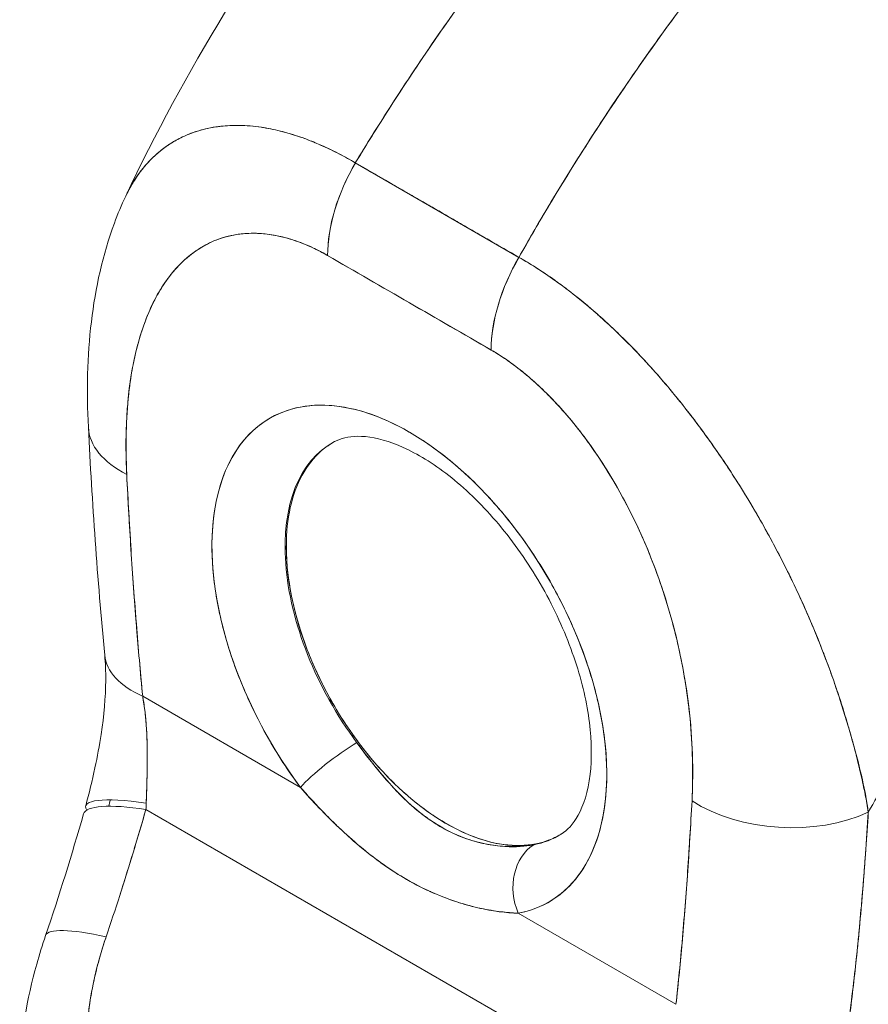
# Model space of a CAD drawing. Header units: inches. Extents: x 16 to 394, y 3 to 249.
# Tile 104 of 116: x 373.32 to 374.273, y 125.673 to 126.778. Entities that reach past the tile are written whole.
import ezdxf

# ---------------------------------------------------------------- set-up
doc = ezdxf.new("R2010")
doc.units = ezdxf.units.IN
doc.header["$LTSCALE"] = 24
doc.header["$MEASUREMENT"] = 0
doc.layers.add('Visible (ANSI)', color=7, linetype='Continuous', lineweight=5)
doc.layers.add('Visible Narrow (ANSI)', color=7, linetype='Continuous', lineweight=5)

msp = doc.modelspace()

# ---------------------------------------------------------------- linework, layer by layer
at = {"layer": 'Visible (ANSI)'}
for p, q in [((373.6972, 126.6168), (373.8809, 126.5108)), ((373.872, 126.5159), (373.872, 126.5159)), ((373.8497, 126.4069), (373.6661, 126.5129)), ((373.8763, 126.5134), (373.8763, 126.5134)), ((373.8763, 126.5134), (373.8763, 126.5134)), ((373.872, 126.4943), (373.872, 126.4943)), ((373.8763, 126.5027), (373.8763, 126.5027)), ((373.8763, 126.5027), (373.8763, 126.5027)), ((373.9015, 126.4984), (373.9015, 126.4983)), ((373.6183, 126.186), (373.6197, 126.1868)), ((373.5501, 126.0895), (373.5501, 126.0895)), ((373.5591, 126.0602), (373.5591, 126.0602)), ((373.4585, 126.0182), (373.6356, 125.9159)), ((373.6356, 125.9159), (373.4585, 126.0182)), ((374.2579, 125.9588), (374.2578, 125.9588)), ((374.26, 125.9503), (374.2602, 125.9502)), ((374.2602, 125.9502), (374.26, 125.9503)), ((374.2691, 125.9105), (374.2691, 125.9123)), ((374.2691, 125.9123), (374.2691, 125.9105)), ((373.4621, 125.8912), (373.9886, 125.5872)), ((373.9886, 125.5872), (373.4621, 125.8912)), ((373.8801, 125.7748), (374.0572, 125.6725)), ((374.0572, 125.6725), (373.8801, 125.7748))]:
    msp.add_line(p, q, dxfattribs=at)
for centre, major_axis, ratio, start_param, end_param in [((373.7704, 126.5731), (-0.0738, -0.1278), 0.577266, 4.70421, 5.49786), ((373.7705, 126.5732), (0.0738, 0.1278), 0.57735, 1.562726, 2.356453), ((373.7996, 126.5838), (-0.0443, 0), 0.57736, 1.548272, 1.551216), ((373.7996, 126.5838), (0.0443, 0), 0.57735, 4.689867, 4.692811), ((373.7996, 126.5594), (-0.0443, 0), 0.57735, 2.308532, 2.309315), ((373.7996, 126.5594), (0.0443, 0), 0.57735, 5.450127, 5.45091), ((373.7579, -8.2185), (-82.4733, 142.848), 0.57735, 5.497, 5.498574), ((373.9541, 126.4672), (-0.0738, -0.1278), 0.57735, 4.704318, 5.498045), ((373.9541, 126.4671), (0.0738, 0.1279), 0.577435, 1.562471, 2.356121), ((373.9458, 126.4995), (-0.0443, 0), 0.57735, 0.04153, 0.044681), ((373.9458, 126.4995), (-0.0443, 0), 0.57735, 0.041531, 0.044682), ((373.7579, 126.0588), (-0.1567, 0.2714), 0.57735, 2.940552, 8.055022), ((373.545, 126.3275), (-0.1475, -0.0074), 0.541783, 6.283182, 7.040397), ((373.545, 126.3275), (-0.1475, -0.0074), 0.541783, 6.283182, 7.040397), ((373.7982, 126.0821), (-0.1272, 0.2203), 0.57735, 6.259804, 8.055022), ((373.7996, 126.0829), (0.1272, -0.2204), 0.57735, 3.926991, 6.249664), ((373.5629, 126.0785), (-0.147, -0.0141), 0.505929, 6.283183, 7.016495), ((373.5629, 126.0785), (-0.147, -0.0141), 0.505929, 0.000005, 0.733312), ((373.6774, 125.9401), (0.0473, 0.0353), 0.163043, 0.978745, 2.516493), ((373.6774, 125.9401), (-0.0473, -0.0353), 0.163045, 4.120338, 5.658082), ((374.0919, 125.9142), (0.0277, 0.0479), 0.57735, 1.208922, 1.213132), ((374.0982, 125.9105), (-0.0233, -0.0403), 0.57735, 4.669505, 4.675955), ((374.2421, 125.9484), (0.0443, 0), 0.577349, 5.272768, 5.281544), ((373.5374, 125.8577), (-0.1428, 0.0374), 0.165118, 5.308103, 6.455531), ((373.534, 125.8453), (-0.1418, 0.041), 0.196019, 5.299802, 6.283181), ((373.3349, 125.9509), (0.0426, -0.2024), 0.594588, 1.149209, 1.184921), ((374.1796, 125.9611), (-0.1474, 0.0079), 0.61085, 0.817169, 2.290598), ((374.1796, 125.9611), (0.1474, -0.0079), 0.61085, 3.958762, 5.432191), ((373.7982, 126.0821), (0.1272, -0.2203), 0.57735, 6.082145, 6.306567), ((373.9219, 125.7989), (-0.0108, 0.0581), 0.800052, 0.308287, 1.846032), ((373.9219, 125.7989), (-0.0108, 0.0581), 0.800052, 0.308287, 1.846031), ((374.0907, 125.7173), (-0.0321, 0.0513), 0.552127, 6.033847, 6.033863), ((373.4893, 125.7024), (-0.1398, 0.0475), 0.166383, 5.30807, 6.283192), ((373.4893, 125.7024), (-0.1398, 0.0475), 0.166383, 5.308071, 6.283192), ((373.8518, 126.113), (0.2178, -0.3772), 0.57735, 6.254257, 6.254259), ((373.8414, 126.107), (0.2251, -0.39), 0.57735, 6.261095, 6.261104), ((374.0441, 125.6881), (0.024, -0.0383), 0.552123, 1.741921, 1.741999), ((374.0441, 125.6881), (-0.024, 0.0383), 0.55212, 4.883513, 4.88359), ((374.0386, 125.6846), (-0.0193, 0.0308), 0.552122, 4.518159, 4.518285)]:
    msp.add_ellipse(centre, major_axis=major_axis, ratio=ratio, start_param=start_param, end_param=end_param, dxfattribs=at)
for points, knots in [([(373.4394, 126.5794), (373.5056, 126.7199), (373.5886, 126.8541), (373.7542, 127.0748), (373.8349, 127.167), (373.9195, 127.2508)], [0, 0, 0, 0, 1.578022, 1.578022, 2.853503, 2.853503, 2.853503, 2.853503]), ([(374.2192, 127.2527), (374.1772, 127.2143), (374.1371, 127.1752), (374.099, 127.1359), (374.0608, 127.0966), (374.0246, 127.057), (373.9902, 127.0176), (373.9559, 126.9781), (373.9234, 126.9387), (373.8929, 126.8996), (373.8623, 126.8606), (373.8336, 126.8219), (373.8067, 126.7838), (373.7797, 126.7457), (373.7546, 126.7082), (373.7312, 126.6714), (373.7195, 126.653), (373.7081, 126.6348), (373.6972, 126.6168)], [0, 0, 0, 0, 0.181782, 0.181782, 0.181782, 0.363564, 0.363564, 0.363564, 0.545346, 0.545346, 0.545346, 0.727128, 0.727128, 0.727128, 0.90891, 0.90891, 0.90891, 1, 1, 1, 1]), ([(373.6972, 126.6168), (373.7122, 126.6414), (373.7278, 126.6665), (373.7443, 126.6918), (373.7609, 126.7173), (373.7782, 126.7431), (373.7964, 126.7692), (373.8147, 126.7953), (373.8337, 126.8217), (373.8536, 126.8484), (373.8735, 126.875), (373.8943, 126.9018), (373.916, 126.9288), (373.9377, 126.9557), (373.9602, 126.9829), (373.9837, 127.01), (374.0071, 127.0372), (374.0315, 127.0644), (374.0567, 127.0915), (374.082, 127.1186), (374.1082, 127.1457), (374.1353, 127.1726), (374.1623, 127.1995), (374.1903, 127.2263), (374.2192, 127.2527)], [0, 0, 0, 0, 0.12462, 0.12462, 0.12462, 0.249674, 0.249674, 0.249674, 0.374729, 0.374729, 0.374729, 0.499784, 0.499784, 0.499784, 0.624839, 0.624839, 0.624839, 0.749894, 0.749894, 0.749894, 0.874949, 0.874949, 0.874949, 1, 1, 1, 1]), ([(374.3869, 127.1559), (374.3586, 127.1291), (374.3311, 127.1021), (374.3046, 127.0748), (374.2781, 127.0476), (374.2525, 127.0202), (374.2278, 126.9927), (374.2032, 126.9652), (374.1794, 126.9377), (374.1566, 126.9102), (374.1338, 126.8827), (374.1119, 126.8552), (374.0908, 126.8278), (374.0698, 126.8005), (374.0497, 126.7732), (374.0305, 126.7462), (374.0113, 126.7192), (373.993, 126.6924), (373.9755, 126.6659), (373.958, 126.6393), (373.9414, 126.6131), (373.9256, 126.5872), (373.9099, 126.5614), (373.895, 126.5359), (373.8809, 126.5108)], [0, 0, 0, 0, 0.125051, 0.125051, 0.125051, 0.250106, 0.250106, 0.250106, 0.375161, 0.375161, 0.375161, 0.500216, 0.500216, 0.500216, 0.625271, 0.625271, 0.625271, 0.750326, 0.750326, 0.750326, 0.87538, 0.87538, 0.87538, 1, 1, 1, 1]), ([(373.8809, 126.5108), (373.8912, 126.5291), (373.9019, 126.5477), (373.9131, 126.5664), (373.9354, 126.6038), (373.9594, 126.6419), (373.9853, 126.6807), (374.0112, 126.7194), (374.0389, 126.7586), (374.0685, 126.7983), (374.0981, 126.8379), (374.1295, 126.8778), (374.163, 126.9178), (374.1964, 126.9578), (374.2318, 126.9979), (374.2691, 127.0377), (374.3064, 127.0775), (374.3457, 127.117), (374.3869, 127.1559)], [0, 0, 0, 0, 0.09109, 0.09109, 0.09109, 0.272872, 0.272872, 0.272872, 0.454654, 0.454654, 0.454654, 0.636436, 0.636436, 0.636436, 0.818218, 0.818218, 0.818218, 1, 1, 1, 1]), ([(373.4394, 126.5794), (373.4417, 126.5843), (373.4442, 126.589), (373.4468, 126.5935), (373.4525, 126.6029), (373.4588, 126.6113), (373.4658, 126.6187), (373.4661, 126.619), (373.4664, 126.6194), (373.4667, 126.6197), (373.4737, 126.6269), (373.4813, 126.6331), (373.4894, 126.6383), (373.4938, 126.6411), (373.4984, 126.6437), (373.5032, 126.6459), (373.507, 126.6478), (373.511, 126.6494), (373.515, 126.6508), (373.5234, 126.6538), (373.5321, 126.656), (373.5412, 126.6573), (373.5428, 126.6575), (373.5445, 126.6577), (373.5462, 126.6579), (373.5529, 126.6587), (373.5599, 126.659), (373.5669, 126.6589), (373.5751, 126.6588), (373.5834, 126.6581), (373.5919, 126.6568), (373.5926, 126.6567), (373.5932, 126.6566), (373.5938, 126.6565), (373.6011, 126.6553), (373.6084, 126.6538), (373.6159, 126.6518), (373.6233, 126.6499), (373.6309, 126.6475), (373.6385, 126.6448), (373.6405, 126.644), (373.6426, 126.6433), (373.6446, 126.6425), (373.6496, 126.6406), (373.6546, 126.6385), (373.6596, 126.6363), (373.6662, 126.6334), (373.6727, 126.6302), (373.6793, 126.6268), (373.6853, 126.6237), (373.6913, 126.6203), (373.6972, 126.6168)], [0.3348938, 0.3348938, 0.3348938, 0.3348938, 0.3688988, 0.3688988, 0.3688988, 0.4411046, 0.4411046, 0.4411046, 0.4444444, 0.4444444, 0.4444444, 0.5160884, 0.5160884, 0.5160884, 0.5555556, 0.5555556, 0.5555556, 0.5876754, 0.5876754, 0.5876754, 0.6544159, 0.6544159, 0.6544159, 0.6666667, 0.6666667, 0.6666667, 0.7161429, 0.7161429, 0.7161429, 0.7734695, 0.7734695, 0.7734695, 0.7777778, 0.7777778, 0.7777778, 0.8266877, 0.8266877, 0.8266877, 0.8758248, 0.8758248, 0.8758248, 0.8888889, 0.8888889, 0.8888889, 0.9207769, 0.9207769, 0.9207769, 0.9621735, 0.9621735, 0.9621735, 0.999975, 0.999975, 0.999975, 0.999975]), ([(373.6972, 126.6168), (373.6907, 126.6208), (373.6833, 126.6248), (373.6756, 126.6287), (373.6692, 126.632), (373.6625, 126.6351), (373.6557, 126.638), (373.6537, 126.6389), (373.6516, 126.6397), (373.6495, 126.6406), (373.6399, 126.6445), (373.6301, 126.6479), (373.6202, 126.6507), (373.6169, 126.6516), (373.6137, 126.6524), (373.6104, 126.6532), (373.6033, 126.6549), (373.596, 126.6563), (373.5887, 126.6572), (373.5801, 126.6584), (373.5714, 126.659), (373.5627, 126.6589), (373.5607, 126.6589), (373.5586, 126.6588), (373.5566, 126.6588), (373.5459, 126.6583), (373.5354, 126.6567), (373.5251, 126.654), (373.5218, 126.6531), (373.5185, 126.6521), (373.5152, 126.6509), (373.5086, 126.6486), (373.5021, 126.6457), (373.4959, 126.6422), (373.4923, 126.6402), (373.4888, 126.638), (373.4854, 126.6356), (373.4813, 126.6328), (373.4774, 126.6297), (373.4737, 126.6263), (373.4725, 126.6253), (373.4714, 126.6242), (373.4702, 126.6232), (373.4625, 126.6157), (373.4554, 126.6071), (373.4492, 126.5972), (373.4466, 126.5931), (373.4441, 126.5889), (373.4418, 126.5844), (373.441, 126.5828), (373.4402, 126.5811), (373.4394, 126.5794)], [0, 0, 0, 0, 0.060624, 0.060624, 0.060624, 0.1111111, 0.1111111, 0.1111111, 0.1265869, 0.1265869, 0.1265869, 0.1987914, 0.1987914, 0.1987914, 0.2222222, 0.2222222, 0.2222222, 0.273294, 0.273294, 0.273294, 0.3333333, 0.3333333, 0.3333333, 0.3474368, 0.3474368, 0.3474368, 0.4205222, 0.4205222, 0.4205222, 0.4444444, 0.4444444, 0.4444444, 0.4933991, 0.4933991, 0.4933991, 0.5219496, 0.5219496, 0.5219496, 0.5555556, 0.5555556, 0.5555556, 0.5658861, 0.5658861, 0.5658861, 0.6371166, 0.6371166, 0.6371166, 0.6666667, 0.6666667, 0.6666667, 0.6773608, 0.6773608, 0.6773608, 0.6773608]), ([(373.8809, 126.5108), (373.8697, 126.5173), (373.8577, 126.5242), (373.847, 126.5304), (373.8445, 126.5318), (373.8421, 126.5332), (373.8398, 126.5345), (373.8319, 126.5391), (373.8245, 126.5434), (373.8172, 126.5476), (373.816, 126.5483), (373.8148, 126.549), (373.8136, 126.5497), (373.8077, 126.5531), (373.8018, 126.5565), (373.7962, 126.5597), (373.7939, 126.5611), (373.7915, 126.5625), (373.7891, 126.5639), (373.7866, 126.5653), (373.7843, 126.5666), (373.7819, 126.568), (373.7763, 126.5713), (373.7704, 126.5746), (373.7645, 126.578), (373.7633, 126.5787), (373.7621, 126.5794), (373.7609, 126.5801), (373.7536, 126.5843), (373.7462, 126.5886), (373.7384, 126.5931), (373.736, 126.5944), (373.7336, 126.5958), (373.7311, 126.5973), (373.7204, 126.6035), (373.7084, 126.6104), (373.6972, 126.6168)], [0, 0, 0, 0, 0.166667, 0.166667, 0.166667, 0.20499, 0.20499, 0.20499, 0.333333, 0.333333, 0.333333, 0.354537, 0.354537, 0.354537, 0.456696, 0.456696, 0.456696, 0.5, 0.5, 0.5, 0.543586, 0.543586, 0.543586, 0.645594, 0.645594, 0.645594, 0.666667, 0.666667, 0.666667, 0.795017, 0.795017, 0.795017, 0.833333, 0.833333, 0.833333, 1, 1, 1, 1]), ([(373.3975, 126.3201), (373.3935, 126.4004), (373.4007, 126.4789), (373.4305, 126.5594), (373.4347, 126.5695), (373.4394, 126.5794)], [0, 0, 0, 0, 0.923921, 0.923921, 1.05904, 1.05904, 1.05904, 1.05904]), ([(373.666, 126.5129), (373.6526, 126.5207), (373.6393, 126.5266), (373.626, 126.5308), (373.6126, 126.535), (373.5992, 126.5374), (373.5861, 126.5378), (373.5729, 126.5382), (373.5601, 126.5365), (373.5476, 126.5326), (373.5352, 126.5286), (373.5233, 126.5224), (373.5121, 126.5136), (373.5009, 126.5048), (373.4905, 126.4934), (373.4813, 126.4791), (373.472, 126.4649), (373.4639, 126.4477), (373.4573, 126.4274), (373.4507, 126.4071), (373.4456, 126.3837), (373.4427, 126.357), (373.4399, 126.3303), (373.4392, 126.3004), (373.4406, 126.2672)], [0, 0, 0, 0, 0.125, 0.125, 0.125, 0.25, 0.25, 0.25, 0.375, 0.375, 0.375, 0.5, 0.5, 0.5, 0.625, 0.625, 0.625, 0.75, 0.75, 0.75, 0.875, 0.875, 0.875, 1, 1, 1, 1]), ([(373.666, 126.5129), (373.6618, 126.5153), (373.6575, 126.5176), (373.6532, 126.5197), (373.6485, 126.5221), (373.6438, 126.5242), (373.6392, 126.5261), (373.634, 126.5281), (373.6289, 126.5299), (373.6239, 126.5314), (373.6183, 126.5331), (373.6128, 126.5345), (373.6073, 126.5355), (373.6013, 126.5366), (373.5954, 126.5373), (373.5896, 126.5376), (373.5832, 126.538), (373.577, 126.5379), (373.5709, 126.5373), (373.5686, 126.5371), (373.5663, 126.5368), (373.5641, 126.5364), (373.5598, 126.5358), (373.5555, 126.5349), (373.5514, 126.5337), (373.5443, 126.5317), (373.5376, 126.5291), (373.5312, 126.5258), (373.524, 126.5222), (373.5173, 126.5178), (373.5109, 126.5126), (373.504, 126.507), (373.4976, 126.5006), (373.4917, 126.4934), (373.4906, 126.4921), (373.4896, 126.4908), (373.4886, 126.4895), (373.4838, 126.4833), (373.4794, 126.4766), (373.4753, 126.4694), (373.4708, 126.4614), (373.4668, 126.4529), (373.4632, 126.4439), (373.4599, 126.4357), (373.457, 126.4272), (373.4545, 126.4183), (373.4521, 126.4102), (373.4501, 126.4019), (373.4484, 126.3933), (373.4483, 126.3932), (373.4483, 126.3931), (373.4483, 126.393), (373.4467, 126.3852), (373.4454, 126.3773), (373.4442, 126.3692), (373.4432, 126.3616), (373.4423, 126.3539), (373.4417, 126.3461), (373.441, 126.339), (373.4406, 126.3317), (373.4403, 126.3244), (373.44, 126.3176), (373.4398, 126.3108), (373.4397, 126.3039), (373.4397, 126.2976), (373.4398, 126.2912), (373.4399, 126.2848), (373.44, 126.279), (373.4403, 126.2731), (373.4406, 126.2672)], [0, 0, 0, 0, 0.029834, 0.029834, 0.029834, 0.0628, 0.0628, 0.0628, 0.098961, 0.098961, 0.098961, 0.138922, 0.138922, 0.138922, 0.182924, 0.182924, 0.182924, 0.2315, 0.2315, 0.2315, 0.25, 0.25, 0.25, 0.285426, 0.285426, 0.285426, 0.34571, 0.34571, 0.34571, 0.413032, 0.413032, 0.413032, 0.486895, 0.486895, 0.486895, 0.5, 0.5, 0.5, 0.561624, 0.561624, 0.561624, 0.630381, 0.630381, 0.630381, 0.692757, 0.692757, 0.692757, 0.749381, 0.749381, 0.749381, 0.75, 0.75, 0.75, 0.800969, 0.800969, 0.800969, 0.848199, 0.848199, 0.848199, 0.891486, 0.891486, 0.891486, 0.931106, 0.931106, 0.931106, 0.967268, 0.967268, 0.967268, 1, 1, 1, 1]), ([(374.2731, 125.8882), (374.2716, 125.8997), (374.2693, 125.9118), (374.2665, 125.9246), (374.2635, 125.9378), (374.2599, 125.9517), (374.2558, 125.9665), (374.2557, 125.9668), (374.2556, 125.9671), (374.2555, 125.9674), (374.2513, 125.9825), (374.2465, 125.9983), (374.2412, 126.0146), (374.2387, 126.0225), (374.236, 126.0305), (374.2332, 126.0385), (374.2305, 126.0462), (374.2277, 126.054), (374.2247, 126.0616), (374.224, 126.0636), (374.2233, 126.0656), (374.2225, 126.0675), (374.2152, 126.0865), (374.2074, 126.1051), (374.1991, 126.1234), (374.1942, 126.134), (374.1892, 126.1446), (374.1841, 126.1551), (374.1799, 126.1636), (374.1756, 126.172), (374.1713, 126.1803), (374.1612, 126.1996), (374.1506, 126.2184), (374.1397, 126.2367), (374.1384, 126.2388), (374.1372, 126.2408), (374.1359, 126.2429), (374.1303, 126.252), (374.1247, 126.261), (374.119, 126.2698), (374.1144, 126.2768), (374.1098, 126.2837), (374.1051, 126.2905), (374.0976, 126.3014), (374.09, 126.3121), (374.0822, 126.3225), (374.0778, 126.3285), (374.0732, 126.3344), (374.0687, 126.3401), (374.0564, 126.3559), (374.044, 126.3707), (374.0317, 126.3844), (374.0298, 126.3865), (374.0279, 126.3886), (374.026, 126.3907), (374.0156, 126.4021), (374.0054, 126.4127), (373.9954, 126.4224), (373.9876, 126.4301), (373.98, 126.4372), (373.9725, 126.4439), (373.9687, 126.4473), (373.9649, 126.4506), (373.9611, 126.4538), (373.9504, 126.4629), (373.9401, 126.4711), (373.9299, 126.4787), (373.9279, 126.4802), (373.9259, 126.4817), (373.9238, 126.4831), (373.9167, 126.4883), (373.9097, 126.4931), (373.9029, 126.4975), (373.895, 126.5026), (373.8876, 126.5071), (373.8809, 126.5108)], [0, 0, 0, 0, 0.053972, 0.053972, 0.053972, 0.109887, 0.109887, 0.109887, 0.111111, 0.111111, 0.111111, 0.16784, 0.16784, 0.16784, 0.195541, 0.195541, 0.195541, 0.222222, 0.222222, 0.222222, 0.229068, 0.229068, 0.229068, 0.294927, 0.294927, 0.294927, 0.333333, 0.333333, 0.333333, 0.364421, 0.364421, 0.364421, 0.436204, 0.436204, 0.436204, 0.444444, 0.444444, 0.444444, 0.480497, 0.480497, 0.480497, 0.509227, 0.509227, 0.509227, 0.555556, 0.555556, 0.555556, 0.582389, 0.582389, 0.582389, 0.655375, 0.655375, 0.655375, 0.666667, 0.666667, 0.666667, 0.729054, 0.729054, 0.729054, 0.777778, 0.777778, 0.777778, 0.802917, 0.802917, 0.802917, 0.874492, 0.874492, 0.874492, 0.888889, 0.888889, 0.888889, 0.939873, 0.939873, 0.939873, 1, 1, 1, 1]), ([(373.8809, 126.5108), (373.8871, 126.5072), (373.8935, 126.5034), (373.9, 126.4993), (373.907, 126.4948), (373.9141, 126.4901), (373.9212, 126.485), (373.9258, 126.4817), (373.9305, 126.4783), (373.9351, 126.4748), (373.9383, 126.4724), (373.9414, 126.4699), (373.9446, 126.4674), (373.9531, 126.4607), (373.9616, 126.4535), (373.9701, 126.446), (373.9767, 126.4402), (373.9832, 126.4341), (373.9898, 126.4279), (373.9924, 126.4253), (373.9951, 126.4227), (373.9978, 126.4201), (374.0078, 126.4103), (374.0177, 126.3999), (374.0275, 126.3891), (374.033, 126.3831), (374.0384, 126.3769), (374.0437, 126.3707), (374.0489, 126.3646), (374.054, 126.3585), (374.0591, 126.3522), (374.0703, 126.3384), (374.0813, 126.324), (374.0921, 126.309), (374.0934, 126.3073), (374.0946, 126.3055), (374.0959, 126.3037), (374.1062, 126.2893), (374.1162, 126.2743), (374.126, 126.2588), (374.1323, 126.2489), (374.1385, 126.2387), (374.1446, 126.2283), (374.1496, 126.2198), (374.1545, 126.2113), (374.1593, 126.2026), (374.1692, 126.1847), (374.1786, 126.1664), (374.1876, 126.1478), (374.1879, 126.1472), (374.1882, 126.1466), (374.1885, 126.1461), (374.1959, 126.1305), (374.203, 126.1148), (374.2098, 126.0989), (374.2153, 126.0858), (374.2206, 126.0726), (374.2256, 126.0593), (374.2261, 126.0581), (374.2266, 126.0568), (374.227, 126.0556), (374.2318, 126.0429), (374.2362, 126.0303), (374.2404, 126.0176), (374.244, 126.0066), (374.2474, 125.9955), (374.2506, 125.9846), (374.2519, 125.9802), (374.2531, 125.9759), (374.2543, 125.9716), (374.2558, 125.9663), (374.2573, 125.9609), (374.2586, 125.9557), (374.2609, 125.9471), (374.2629, 125.9387), (374.2648, 125.9303), (374.2665, 125.9228), (374.2681, 125.9153), (374.2696, 125.908), (374.2709, 125.9013), (374.2721, 125.8947), (374.2731, 125.8882)], [0, 0, 0, 0, 0.039552, 0.039552, 0.039552, 0.082978, 0.082978, 0.082978, 0.111111, 0.111111, 0.111111, 0.130351, 0.130351, 0.130351, 0.182269, 0.182269, 0.182269, 0.222222, 0.222222, 0.222222, 0.238631, 0.238631, 0.238631, 0.299677, 0.299677, 0.299677, 0.333333, 0.333333, 0.333333, 0.365563, 0.365563, 0.365563, 0.436149, 0.436149, 0.436149, 0.444444, 0.444444, 0.444444, 0.511902, 0.511902, 0.511902, 0.555556, 0.555556, 0.555556, 0.591194, 0.591194, 0.591194, 0.664363, 0.664363, 0.664363, 0.666667, 0.666667, 0.666667, 0.727664, 0.727664, 0.727664, 0.777778, 0.777778, 0.777778, 0.782558, 0.782558, 0.782558, 0.830295, 0.830295, 0.830295, 0.872238, 0.872238, 0.872238, 0.888889, 0.888889, 0.888889, 0.909568, 0.909568, 0.909568, 0.942962, 0.942962, 0.942962, 0.972975, 0.972975, 0.972975, 1, 1, 1, 1]), ([(374.7625, 126.5052), (374.7374, 126.4818), (374.7131, 126.4582), (374.6896, 126.4344), (374.6625, 126.4071), (374.6365, 126.3795), (374.6116, 126.3521), (374.5866, 126.3246), (374.5628, 126.2972), (374.54, 126.2699), (374.5172, 126.2427), (374.4955, 126.2156), (374.4748, 126.1888), (374.4541, 126.162), (374.4345, 126.1356), (374.4158, 126.1095), (374.3971, 126.0834), (374.3794, 126.0578), (374.3627, 126.0326), (374.346, 126.0075), (374.3302, 125.9828), (374.3153, 125.9587), (374.3003, 125.9346), (374.2863, 125.9111), (374.2731, 125.8882)], [0, 0, 0, 0, 0.110185, 0.110185, 0.110185, 0.237301, 0.237301, 0.237301, 0.364418, 0.364418, 0.364418, 0.491534, 0.491534, 0.491534, 0.618651, 0.618651, 0.618651, 0.745767, 0.745767, 0.745767, 0.872884, 0.872884, 0.872884, 1, 1, 1, 1]), ([(374.0752, 125.9008), (374.0765, 125.9324), (374.0759, 125.9631), (374.073, 125.9931), (374.0701, 126.0231), (374.0651, 126.0524), (374.0585, 126.0804), (374.0519, 126.1083), (374.0437, 126.1348), (374.0345, 126.1598), (374.0252, 126.1847), (374.0148, 126.2081), (374.0036, 126.2298), (373.9924, 126.2515), (373.9805, 126.2716), (373.9681, 126.2898), (373.9557, 126.3081), (373.9428, 126.3247), (373.9296, 126.3395), (373.9165, 126.3542), (373.9031, 126.3673), (373.8898, 126.3785), (373.8764, 126.3897), (373.8631, 126.3992), (373.8497, 126.4068)], [0, 0, 0, 0, 0.125, 0.125, 0.125, 0.25, 0.25, 0.25, 0.375, 0.375, 0.375, 0.5, 0.5, 0.5, 0.625, 0.625, 0.625, 0.75, 0.75, 0.75, 0.875, 0.875, 0.875, 1, 1, 1, 1]), ([(374.0752, 125.9008), (374.0755, 125.9067), (374.0757, 125.9126), (374.0758, 125.9186), (374.076, 125.9252), (374.076, 125.9318), (374.076, 125.9385), (374.0759, 125.9459), (374.0757, 125.9533), (374.0753, 125.9608), (374.0749, 125.9691), (374.0744, 125.9774), (374.0737, 125.9859), (374.0729, 125.9952), (374.0718, 126.0047), (374.0706, 126.0142), (374.0697, 126.0213), (374.0686, 126.0284), (374.0674, 126.0355), (374.0668, 126.0391), (374.0662, 126.0426), (374.0656, 126.0462), (374.0634, 126.0582), (374.0609, 126.0702), (374.058, 126.0823), (374.0548, 126.0957), (374.0512, 126.1091), (374.047, 126.1226), (374.0425, 126.1375), (374.0374, 126.1523), (374.0317, 126.1671), (374.0302, 126.1709), (374.0287, 126.1747), (374.0272, 126.1785), (374.0225, 126.1899), (374.0176, 126.2012), (374.0122, 126.2124), (374.0058, 126.2259), (373.9989, 126.2393), (373.9914, 126.2523), (373.9848, 126.2639), (373.9778, 126.2753), (373.9705, 126.2863), (373.9644, 126.2953), (373.9582, 126.3042), (373.9516, 126.3127), (373.9511, 126.3135), (373.9505, 126.3142), (373.9499, 126.315), (373.9435, 126.3233), (373.9369, 126.3313), (373.9301, 126.339), (373.924, 126.3458), (373.9178, 126.3524), (373.9114, 126.3587), (373.9057, 126.3644), (373.8998, 126.3698), (373.8939, 126.3749), (373.8886, 126.3795), (373.8832, 126.3839), (373.8778, 126.388), (373.8729, 126.3918), (373.868, 126.3953), (373.8631, 126.3985), (373.8586, 126.4015), (373.8542, 126.4043), (373.8497, 126.4068)], [0, 0, 0, 0, 0.034588, 0.034588, 0.034588, 0.072613, 0.072613, 0.072613, 0.11445, 0.11445, 0.11445, 0.16066, 0.16066, 0.16066, 0.2119, 0.2119, 0.2119, 0.25, 0.25, 0.25, 0.268909, 0.268909, 0.268909, 0.332309, 0.332309, 0.332309, 0.40259, 0.40259, 0.40259, 0.480099, 0.480099, 0.480099, 0.5, 0.5, 0.5, 0.559815, 0.559815, 0.559815, 0.632197, 0.632197, 0.632197, 0.696757, 0.696757, 0.696757, 0.75, 0.75, 0.75, 0.754844, 0.754844, 0.754844, 0.806927, 0.806927, 0.806927, 0.853712, 0.853712, 0.853712, 0.896031, 0.896031, 0.896031, 0.93419, 0.93419, 0.93419, 0.968796, 0.968796, 0.968796, 1, 1, 1, 1]), ([(373.6356, 125.9159), (373.6219, 125.9343), (373.6095, 125.9534), (373.5982, 125.9735), (373.5869, 125.9936), (373.5768, 126.0147), (373.5682, 126.0359), (373.5597, 126.0571), (373.5528, 126.0784), (373.5476, 126.0994), (373.5424, 126.1204), (373.5389, 126.1411), (373.5373, 126.1609), (373.5357, 126.1808), (373.5359, 126.1997), (373.5379, 126.2174), (373.54, 126.2351), (373.5438, 126.2514), (373.5494, 126.2661), (373.555, 126.2807), (373.5623, 126.2936), (373.5712, 126.3045), (373.58, 126.3154), (373.5904, 126.3242), (373.6021, 126.3308), (373.6138, 126.3374), (373.6268, 126.3417), (373.6408, 126.3437), (373.6547, 126.3457), (373.6697, 126.3453), (373.6852, 126.3425), (373.7007, 126.3398), (373.7169, 126.3347), (373.7332, 126.3274), (373.7496, 126.32), (373.7661, 126.3105), (373.7824, 126.2989), (373.7988, 126.2874), (373.8149, 126.2739), (373.8305, 126.2587), (373.846, 126.2435), (373.8609, 126.2266), (373.8749, 126.2086), (373.8889, 126.1905), (373.9019, 126.1711), (373.9136, 126.151), (373.9253, 126.131), (373.9357, 126.1101), (373.9445, 126.089), (373.9534, 126.0679), (373.9607, 126.0465), (373.9663, 126.0254), (373.9719, 126.0043), (373.9757, 125.9835), (373.9778, 125.9635), (373.9798, 125.9435), (373.98, 125.9243), (373.9784, 125.9063), (373.9768, 125.8884), (373.9734, 125.8717), (373.9682, 125.8566), (373.963, 125.8416), (373.9561, 125.8283), (373.9475, 125.8169), (373.939, 125.8056), (373.9288, 125.7962), (373.9175, 125.7891), (373.9062, 125.7821), (373.8938, 125.7773), (373.8801, 125.7748)], [0, 0, 0, 0, 0.043478, 0.043478, 0.043478, 0.086957, 0.086957, 0.086957, 0.130435, 0.130435, 0.130435, 0.173913, 0.173913, 0.173913, 0.217391, 0.217391, 0.217391, 0.26087, 0.26087, 0.26087, 0.304348, 0.304348, 0.304348, 0.347826, 0.347826, 0.347826, 0.391304, 0.391304, 0.391304, 0.434783, 0.434783, 0.434783, 0.478261, 0.478261, 0.478261, 0.521739, 0.521739, 0.521739, 0.565217, 0.565217, 0.565217, 0.608696, 0.608696, 0.608696, 0.652174, 0.652174, 0.652174, 0.695652, 0.695652, 0.695652, 0.73913, 0.73913, 0.73913, 0.782609, 0.782609, 0.782609, 0.826087, 0.826087, 0.826087, 0.869565, 0.869565, 0.869565, 0.913043, 0.913043, 0.913043, 0.956522, 0.956522, 0.956522, 1, 1, 1, 1]), ([(373.9284, 125.8636), (373.9353, 125.8679), (373.9416, 125.8743), (373.9534, 125.8956), (373.9585, 125.9111), (373.9628, 125.9475), (373.9627, 125.9672), (373.9573, 126.0105), (373.9519, 126.034), (373.9359, 126.0823), (373.9252, 126.1072), (373.8993, 126.1554), (373.8841, 126.1786), (373.8511, 126.2206), (373.8333, 126.2394), (373.7977, 126.2704), (373.7798, 126.2827), (373.7467, 126.3003), (373.7314, 126.3057), (373.7048, 126.3108), (373.6939, 126.3103), (373.6812, 126.3073), (373.6775, 126.3059), (373.674, 126.3041)], [5.522442, 5.522442, 5.522442, 5.522442, 5.831925, 5.831925, 6.158212, 6.158212, 6.439599, 6.439599, 6.725342, 6.725342, 7.01773, 7.01773, 7.31316, 7.31316, 7.607102, 7.607102, 7.895259, 7.895259, 8.176813, 8.176813, 8.470489, 8.470489, 8.617272, 8.617272, 8.617272, 8.617272]), ([(373.6198, 126.1868), (373.6198, 126.2023), (373.6212, 126.2166), (373.6242, 126.23), (373.6272, 126.2433), (373.6316, 126.2556), (373.6375, 126.2663), (373.6433, 126.277), (373.6505, 126.2861), (373.6589, 126.2935), (373.6638, 126.2977), (373.6691, 126.3014), (373.6748, 126.3045)], [0, 0, 0, 0, 0.0714286, 0.0714286, 0.0714286, 0.1428571, 0.1428571, 0.1428571, 0.2142857, 0.2142857, 0.2142857, 0.2561758, 0.2561758, 0.2561758, 0.2561758]), ([(373.4406, 126.2672), (373.442, 126.2387), (373.4436, 126.2104), (373.4454, 126.1824), (373.4472, 126.1545), (373.4492, 126.1268), (373.4514, 126.0994), (373.4535, 126.0721), (373.4559, 126.045), (373.4585, 126.0182)], [0, 0, 0, 0, 0.333333, 0.333333, 0.333333, 0.666667, 0.666667, 0.666667, 1, 1, 1, 1]), ([(373.4406, 126.2672), (373.4421, 126.2375), (373.4438, 126.2076), (373.4457, 126.1777), (373.4476, 126.1487), (373.4497, 126.1197), (373.4521, 126.0905), (373.454, 126.0665), (373.4562, 126.0424), (373.4585, 126.0182)], [0, 0, 0, 0, 0.361662, 0.361662, 0.361662, 0.711598, 0.711598, 0.711598, 1, 1, 1, 1]), ([(373.9261, 125.8623), (373.9216, 125.8597), (373.9168, 125.8576), (373.9119, 125.8559), (373.9014, 125.8522), (373.8899, 125.8505), (373.8777, 125.8508), (373.8656, 125.851), (373.8528, 125.8532), (373.8397, 125.8573), (373.8265, 125.8615), (373.8131, 125.8675), (373.7996, 125.8753), (373.7861, 125.883), (373.7726, 125.8926), (373.7595, 125.9036), (373.7464, 125.9147), (373.7336, 125.9273), (373.7214, 125.941), (373.7093, 125.9548), (373.6978, 125.9698), (373.6873, 125.9856), (373.6768, 126.0013), (373.6672, 126.018), (373.6588, 126.035), (373.6505, 126.052), (373.6433, 126.0694), (373.6374, 126.0868), (373.6316, 126.1043), (373.6271, 126.1217), (373.6242, 126.1385), (373.6212, 126.1552), (373.6198, 126.1712), (373.6198, 126.1868)], [0.2520817, 0.2520817, 0.2520817, 0.2520817, 0.2857143, 0.2857143, 0.2857143, 0.3571429, 0.3571429, 0.3571429, 0.4285714, 0.4285714, 0.4285714, 0.5, 0.5, 0.5, 0.5714286, 0.5714286, 0.5714286, 0.6428571, 0.6428571, 0.6428571, 0.7142857, 0.7142857, 0.7142857, 0.7857143, 0.7857143, 0.7857143, 0.8571429, 0.8571429, 0.8571429, 0.9285714, 0.9285714, 0.9285714, 1, 1, 1, 1]), ([(373.3946, 125.8951), (373.3983, 125.9092), (373.4018, 125.9236), (373.4076, 125.9505), (373.4099, 125.9631), (373.415, 125.9965), (373.4169, 126.0175), (373.4171, 126.0462), (373.4167, 126.0559), (373.4159, 126.0643)], [0, 0, 0, 0, 0.1502398, 0.1502398, 0.2797748, 0.2797748, 0.4990071, 0.4990071, 0.6203559, 0.6203559, 0.6203559, 0.6203559]), ([(373.4585, 126.0182), (373.4589, 126.0159), (373.4593, 126.0136), (373.4597, 126.0112), (373.4606, 126.0053), (373.4613, 125.9993), (373.4619, 125.9931), (373.4624, 125.9876), (373.4628, 125.982), (373.4631, 125.9763), (373.4633, 125.9713), (373.4635, 125.9662), (373.4636, 125.9611), (373.4637, 125.9566), (373.4637, 125.952), (373.4637, 125.9475), (373.4637, 125.9435), (373.4636, 125.9394), (373.4635, 125.9354), (373.4635, 125.9317), (373.4634, 125.9281), (373.4633, 125.9245), (373.4632, 125.9212), (373.4631, 125.918), (373.463, 125.9147), (373.4629, 125.9117), (373.4628, 125.9086), (373.4627, 125.9056), (373.4626, 125.9031), (373.4625, 125.9006), (373.4624, 125.8982)], [0, 0, 0, 0, 0.063513, 0.063513, 0.063513, 0.222312, 0.222312, 0.222312, 0.363, 0.363, 0.363, 0.4873, 0.4873, 0.4873, 0.597282, 0.597282, 0.597282, 0.695064, 0.695064, 0.695064, 0.782876, 0.782876, 0.782876, 0.863021, 0.863021, 0.863021, 0.937815, 0.937815, 0.937815, 1, 1, 1, 1]), ([(373.4585, 126.0182), (373.4605, 126.0067), (373.462, 125.9942), (373.4628, 125.9811), (373.4636, 125.9679), (373.4638, 125.9541), (373.4636, 125.9402), (373.4634, 125.9262), (373.463, 125.9121), (373.4624, 125.8982)], [0, 0, 0, 0, 0.333333, 0.333333, 0.333333, 0.666667, 0.666667, 0.666667, 1, 1, 1, 1]), ([(373.699, 125.9662), (373.7006, 125.964), (373.7022, 125.9619), (373.7038, 125.9598), (373.71, 125.9516), (373.7162, 125.9435), (373.7224, 125.9359), (373.7294, 125.9274), (373.7364, 125.9194), (373.7436, 125.9119), (373.7511, 125.9041), (373.7587, 125.8969), (373.7666, 125.8904), (373.7727, 125.8853), (373.779, 125.8807), (373.7853, 125.8765), (373.7872, 125.8753), (373.7891, 125.8741), (373.7909, 125.873), (373.7918, 125.8725), (373.7926, 125.872), (373.7935, 125.8715), (373.8008, 125.8672), (373.8083, 125.8636), (373.8159, 125.8606), (373.824, 125.8574), (373.8322, 125.8549), (373.8403, 125.8531), (373.8478, 125.8515), (373.8553, 125.8504), (373.8626, 125.8499), (373.8692, 125.8494), (373.8756, 125.8493), (373.8817, 125.8497), (373.8849, 125.8499), (373.8881, 125.8502), (373.8912, 125.8506), (373.8931, 125.8508), (373.895, 125.8511), (373.8968, 125.8514), (373.897, 125.8515), (373.8972, 125.8515), (373.8975, 125.8516)], [0, 0, 0, 0, 0.026731, 0.026731, 0.026731, 0.131047, 0.131047, 0.131047, 0.24653, 0.24653, 0.24653, 0.366857, 0.366857, 0.366857, 0.460404, 0.460404, 0.460404, 0.48757, 0.48757, 0.48757, 0.5, 0.5, 0.5, 0.605726, 0.605726, 0.605726, 0.718306, 0.718306, 0.718306, 0.822579, 0.822579, 0.822579, 0.916011, 0.916011, 0.916011, 0.965684, 0.965684, 0.965684, 0.996073, 0.996073, 0.996073, 1, 1, 1, 1]), ([(373.699, 125.9661), (373.7081, 125.9533), (373.7179, 125.9409), (373.7281, 125.929), (373.7383, 125.9171), (373.749, 125.9057), (373.7599, 125.896), (373.7709, 125.8863), (373.782, 125.8782), (373.7935, 125.8716), (373.805, 125.8649), (373.8169, 125.8598), (373.8291, 125.8561), (373.8414, 125.8524), (373.854, 125.8503), (373.8656, 125.8496), (373.8771, 125.8489), (373.8876, 125.8496), (373.8973, 125.8515)], [0, 0, 0, 0, 0.1666667, 0.1666667, 0.1666667, 0.3333333, 0.3333333, 0.3333333, 0.5, 0.5, 0.5, 0.6666667, 0.6666667, 0.6666667, 0.8333333, 0.8333333, 0.8333333, 0.9988355, 0.9988355, 0.9988355, 0.9988355]), ([(373.8801, 125.7748), (373.8667, 125.775), (373.8516, 125.7769), (373.8348, 125.7809), (373.8181, 125.7848), (373.7998, 125.7908), (373.7817, 125.7989), (373.7635, 125.8071), (373.7457, 125.8174), (373.7283, 125.8297), (373.7109, 125.842), (373.6941, 125.8563), (373.6787, 125.8709), (373.6632, 125.8855), (373.6492, 125.9005), (373.6356, 125.9159)], [0, 0, 0, 0, 0.2, 0.2, 0.2, 0.4, 0.4, 0.4, 0.6, 0.6, 0.6, 0.8, 0.8, 0.8, 1, 1, 1, 1]), ([(373.8801, 125.7748), (373.8798, 125.7748), (373.8795, 125.7748), (373.8793, 125.7748), (373.8734, 125.7751), (373.8673, 125.7756), (373.8608, 125.7764), (373.8536, 125.7773), (373.8459, 125.7785), (373.8379, 125.7802), (373.8369, 125.7804), (373.8358, 125.7806), (373.8348, 125.7809), (373.8272, 125.7826), (373.8193, 125.7848), (373.8112, 125.7874), (373.8015, 125.7906), (373.7917, 125.7944), (373.7819, 125.7989), (373.7817, 125.7989), (373.7816, 125.799), (373.7815, 125.799), (373.7713, 125.8036), (373.7612, 125.8089), (373.7513, 125.8148), (373.7435, 125.8194), (373.7358, 125.8244), (373.7282, 125.8297), (373.7258, 125.8315), (373.7233, 125.8333), (373.7209, 125.8351), (373.7109, 125.8425), (373.7011, 125.8505), (373.6918, 125.8588), (373.6873, 125.8628), (373.6829, 125.8668), (373.6787, 125.8709), (373.674, 125.8754), (373.6694, 125.8799), (373.665, 125.8845), (373.6569, 125.8928), (373.6491, 125.9011), (373.6415, 125.9094), (373.6396, 125.9116), (373.6376, 125.9138), (373.6356, 125.9159)], [0, 0, 0, 0, 0.004325, 0.004325, 0.004325, 0.090849, 0.090849, 0.090849, 0.187661, 0.187661, 0.187661, 0.2, 0.2, 0.2, 0.290523, 0.290523, 0.290523, 0.398627, 0.398627, 0.398627, 0.4, 0.4, 0.4, 0.512246, 0.512246, 0.512246, 0.6, 0.6, 0.6, 0.628359, 0.628359, 0.628359, 0.744718, 0.744718, 0.744718, 0.8, 0.8, 0.8, 0.860782, 0.860782, 0.860782, 0.970989, 0.970989, 0.970989, 1, 1, 1, 1]), ([(374.0572, 125.6725), (374.0598, 125.6963), (374.0622, 125.7207), (374.0644, 125.7455), (374.0665, 125.7704), (374.0685, 125.7958), (374.0703, 125.8216), (374.0721, 125.8475), (374.0737, 125.8739), (374.0752, 125.9008)], [0, 0, 0, 0, 0.333333, 0.333333, 0.333333, 0.666667, 0.666667, 0.666667, 1, 1, 1, 1]), ([(374.0572, 125.6725), (374.0596, 125.694), (374.0617, 125.7157), (374.0637, 125.7374), (374.066, 125.7639), (374.0681, 125.7905), (374.07, 125.8173), (374.072, 125.845), (374.0737, 125.8728), (374.0752, 125.9008)], [0, 0, 0, 0, 0.288491, 0.288491, 0.288491, 0.638459, 0.638459, 0.638459, 1, 1, 1, 1]), ([(373.4621, 125.8912), (373.4583, 125.8779), (373.4544, 125.8648), (373.4505, 125.8518), (373.4496, 125.8487), (373.4486, 125.8455), (373.4477, 125.8424), (373.4434, 125.8284), (373.4391, 125.8145), (373.4347, 125.8008), (373.4341, 125.7988), (373.4334, 125.7968), (373.4328, 125.7947), (373.4277, 125.779), (373.4226, 125.7635), (373.4174, 125.7482)], [0, 0, 0, 0, 0.268639, 0.268639, 0.268639, 0.333333, 0.333333, 0.333333, 0.623788, 0.623788, 0.623788, 0.666667, 0.666667, 0.666667, 1, 1, 1, 1]), ([(373.4621, 125.8912), (373.4574, 125.8747), (373.4526, 125.8585), (373.4477, 125.8424), (373.4428, 125.8263), (373.4378, 125.8104), (373.4328, 125.7947), (373.4277, 125.779), (373.4226, 125.7635), (373.4174, 125.7482)], [0, 0, 0, 0, 0.333333, 0.333333, 0.333333, 0.666667, 0.666667, 0.666667, 1, 1, 1, 1]), ([(374.2513, 125.6518), (374.2515, 125.6542), (374.2518, 125.6566), (374.2521, 125.659), (374.2526, 125.6632), (374.2531, 125.6675), (374.2536, 125.6717), (374.2552, 125.6851), (374.2568, 125.6984), (374.2583, 125.7117), (374.259, 125.7174), (374.2596, 125.7231), (374.2602, 125.7289), (374.2604, 125.7304), (374.2605, 125.732), (374.2607, 125.7336), (374.2614, 125.74), (374.262, 125.7464), (374.2626, 125.7527), (374.264, 125.767), (374.2652, 125.7811), (374.2663, 125.7951), (374.2667, 125.7998), (374.2671, 125.8044), (374.2675, 125.8091), (374.2676, 125.8103), (374.2677, 125.8116), (374.2678, 125.8128), (374.2685, 125.822), (374.2692, 125.8311), (374.2699, 125.8401), (374.2711, 125.8565), (374.2722, 125.8726), (374.2731, 125.8882)], [0, 0, 0, 0, 0.029161, 0.029161, 0.029161, 0.080621, 0.080621, 0.080621, 0.243196, 0.243196, 0.243196, 0.313778, 0.313778, 0.313778, 0.333333, 0.333333, 0.333333, 0.41251, 0.41251, 0.41251, 0.591045, 0.591045, 0.591045, 0.650584, 0.650584, 0.650584, 0.666667, 0.666667, 0.666667, 0.784923, 0.784923, 0.784923, 1, 1, 1, 1]), ([(374.2731, 125.8882), (374.2714, 125.8603), (374.2694, 125.833), (374.2673, 125.8062), (374.2671, 125.8048), (374.267, 125.8035), (374.2669, 125.8021), (374.2648, 125.7767), (374.2626, 125.7518), (374.2601, 125.7274), (374.2598, 125.7248), (374.2595, 125.7221), (374.2592, 125.7194), (374.2568, 125.6965), (374.2541, 125.6739), (374.2513, 125.6518)], [0, 0, 0, 0, 0.333333, 0.333333, 0.333333, 0.350215, 0.350215, 0.350215, 0.666667, 0.666667, 0.666667, 0.701162, 0.701162, 0.701162, 1, 1, 1, 1]), ([(373.3204, 125.5984), (373.3214, 125.6384), (373.3287, 125.6785), (373.3425, 125.7283), (373.3459, 125.7391), (373.3495, 125.7498)], [0, 0, 0, 0, 0.4162165, 0.4162165, 0.5318189, 0.5318189, 0.5318189, 0.5318189]), ([(373.4174, 125.7482), (373.4129, 125.7346), (373.4091, 125.7215), (373.406, 125.7091), (373.403, 125.6966), (373.4007, 125.6847), (373.399, 125.6734), (373.3974, 125.6622), (373.3964, 125.6515), (373.3961, 125.6415), (373.3958, 125.6314), (373.3963, 125.6221), (373.3975, 125.6135), (373.3986, 125.6049), (373.4006, 125.5971), (373.4033, 125.5903), (373.4059, 125.5835), (373.4094, 125.5777), (373.4132, 125.573), (373.417, 125.5682), (373.4213, 125.5646), (373.426, 125.562)], [0, 0, 0, 0, 0.142857, 0.142857, 0.142857, 0.285714, 0.285714, 0.285714, 0.428571, 0.428571, 0.428571, 0.571429, 0.571429, 0.571429, 0.714286, 0.714286, 0.714286, 0.857143, 0.857143, 0.857143, 1, 1, 1, 1]), ([(373.4174, 125.7482), (373.4152, 125.7417), (373.4131, 125.735), (373.4111, 125.7282), (373.4089, 125.7206), (373.4069, 125.7129), (373.4051, 125.7051), (373.4033, 125.6975), (373.4018, 125.6898), (373.4005, 125.6823), (373.3993, 125.6754), (373.3983, 125.6686), (373.3976, 125.662), (373.3969, 125.656), (373.3965, 125.6501), (373.3962, 125.6443), (373.3961, 125.6422), (373.3961, 125.64), (373.3961, 125.6378), (373.396, 125.6349), (373.3961, 125.6319), (373.3962, 125.629), (373.3963, 125.6244), (373.3966, 125.62), (373.3972, 125.6156), (373.3976, 125.6116), (373.3983, 125.6077), (373.3991, 125.604), (373.3999, 125.6005), (373.4008, 125.5972), (373.4019, 125.594), (373.4022, 125.5932), (373.4025, 125.5924), (373.4028, 125.5917), (373.4035, 125.5896), (373.4044, 125.5876), (373.4053, 125.5856), (373.4065, 125.5832), (373.4078, 125.5808), (373.4092, 125.5786), (373.4104, 125.5766), (373.4118, 125.5747), (373.4133, 125.5729), (373.4147, 125.5713), (373.4161, 125.5697), (373.4176, 125.5683), (373.4189, 125.567), (373.4204, 125.5658), (373.4219, 125.5647), (373.4232, 125.5637), (373.4246, 125.5628), (373.426, 125.562)], [0, 0, 0, 0, 0.090139, 0.090139, 0.090139, 0.192543, 0.192543, 0.192543, 0.294178, 0.294178, 0.294178, 0.386219, 0.386219, 0.386219, 0.468683, 0.468683, 0.468683, 0.5, 0.5, 0.5, 0.543483, 0.543483, 0.543483, 0.612641, 0.612641, 0.612641, 0.676614, 0.676614, 0.676614, 0.73542, 0.73542, 0.73542, 0.75, 0.75, 0.75, 0.789344, 0.789344, 0.789344, 0.838902, 0.838902, 0.838902, 0.884415, 0.884415, 0.884415, 0.926226, 0.926226, 0.926226, 0.964707, 0.964707, 0.964707, 1, 1, 1, 1])]:
    msp.add_open_spline(points, degree=3, knots=knots, dxfattribs=at)
for points in [[(373.5657, 126.6589), (373.5657, 126.6589), (373.5657, 126.6589), (373.5657, 126.6589)], [(373.7658, 126.5772), (373.7658, 126.5772), (373.7658, 126.5773), (373.7658, 126.5773)], [(373.8309, 126.5397), (373.8309, 126.5396), (373.8309, 126.5396), (373.8309, 126.5396)], [(373.8482, 126.5297), (373.8482, 126.5296), (373.8482, 126.5296), (373.8482, 126.5296)], [(373.8613, 126.5221), (373.8613, 126.5221), (373.8613, 126.5221), (373.8613, 126.5221)], [(373.9162, 126.4886), (373.9162, 126.4886), (373.9162, 126.4886), (373.9162, 126.4886)], [(373.4159, 126.0643), (373.4076, 126.1506), (373.4018, 126.2358), (373.3975, 126.3201)], [(373.445, 126.0252), (373.445, 126.0252), (373.445, 126.0252), (373.445, 126.0252)], [(373.4204, 125.8949), (373.421, 125.8972), (373.4216, 125.8995), (373.4222, 125.9019)], [(373.3495, 125.7498), (373.3649, 125.7951), (373.379, 125.8406), (373.3922, 125.8863)], [(374.2723, 125.893), (374.2724, 125.893), (374.2724, 125.893), (374.2724, 125.8931)], [(374.2723, 125.893), (374.2724, 125.893), (374.2724, 125.893), (374.2724, 125.8931)], [(373.9291, 125.864), (373.9283, 125.8636), (373.9276, 125.8631), (373.9268, 125.8627)], [(374.2716, 125.8637), (374.2715, 125.8637), (374.2715, 125.8637), (374.2715, 125.8637)], [(374.2712, 125.8586), (374.2712, 125.8586), (374.2712, 125.8586), (374.2712, 125.8586)], [(374.059, 125.6891), (374.059, 125.6891), (374.059, 125.6891), (374.059, 125.6891)]]:
    msp.add_open_spline(points, degree=3, dxfattribs=at)
at = {"layer": 'Visible Narrow (ANSI)'}
for points in [[(373.7325, 125.924), (373.7324, 125.9241), (373.7323, 125.9242), (373.7321, 125.9244)], [(373.861, 125.85), (373.8608, 125.85), (373.8606, 125.85), (373.8604, 125.85)]]:
    msp.add_open_spline(points, degree=3, dxfattribs=at)

doc.saveas('drawing.dxf')
